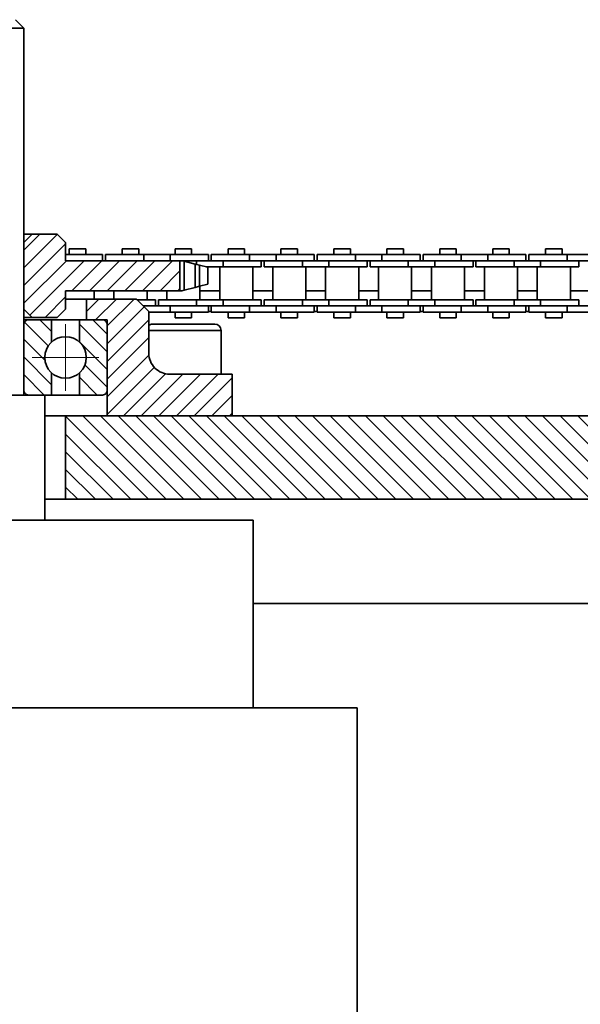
# Model space of a CAD drawing. Header units: millimetres. Extents: x -14862 to 14862, y -10512 to 10512.
# Tile 39 of 199: x -5805 to -5670, y -342 to -106. Entities that reach past the tile are written whole.
import ezdxf

# ---------------------------------------------------------------- set-up
doc = ezdxf.new("R2010")
doc.units = ezdxf.units.MM
doc.header["$LTSCALE"] = 4
doc.linetypes.add('点画线', pattern=[18, 12, -2, 2, -2])
for name, color, linetype, lineweight in [('中心线层', 1, '点画线', 18), ('几何体', 7, 'Continuous', 35), ('剖面线层', 4, 'Continuous', 18)]:
    doc.layers.add(name, color=color, linetype=linetype, lineweight=lineweight)
pattern_1 = [(135, (0, 0), (-2.121320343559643, -2.121320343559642), [])]
pattern_2 = [(45, (0, 0), (-2.121320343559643, 2.121320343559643), [])]

msp = doc.modelspace()

# ---------------------------------------------------------------- hatches: boundary and pattern name
at = {"layer": '剖面线层'}
h = msp.add_hatch(dxfattribs=at)
h.set_pattern_fill('无图案', color=256, style=0, pattern_type=0)
h.set_pattern_definition(pattern_2)
h.paths.add_polyline_path([(-5881.313091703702, -170.8801798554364), (-5881.313091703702, -163.6665873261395), (-5875.972515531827, -163.6665873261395), (-5875.272518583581, -163.6665873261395), (-5866.098171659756, -163.6665873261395), (-5859.747654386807, -163.6665873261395), (-5853.859669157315, -163.6665873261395), (-5853.859669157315, -162.1666960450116), (-5853.859669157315, -159.2734865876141), (-5851.858860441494, -157.2733931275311), (-5845.859295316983, -157.2733931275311), (-5843.859440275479, -159.2734865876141), (-5843.859440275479, -175.2732805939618), (-5845.859295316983, -177.2733740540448), (-5851.858860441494, -177.2733740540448), (-5853.859669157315, -175.2732805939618), (-5853.859669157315, -172.8802733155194), (-5853.859669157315, -170.8801798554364), (-5860.547787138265, -170.8801798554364), (-5865.298038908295, -170.8801798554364), (-5873.247868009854, -170.8801798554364), (-5877.998119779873, -170.8801798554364)], flags=0)
h.paths.add_polyline_path([(-5803.859478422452, -175.2732805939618), (-5803.859478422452, -159.2734865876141), (-5801.859623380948, -157.2733931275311), (-5795.859104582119, -157.2733931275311), (-5793.859249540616, -159.2734865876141), (-5793.859249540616, -160.7914976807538), (-5793.859249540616, -162.1666960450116), (-5793.859249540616, -163.6665873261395), (-5789.897686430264, -163.6665873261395), (-5783.548122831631, -163.6665873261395), (-5774.372822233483, -163.6665873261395), (-5773.672825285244, -163.6665873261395), (-5766.405826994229, -163.6665873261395), (-5766.405826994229, -170.8801798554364), (-5771.64817471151, -170.8801798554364), (-5776.397472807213, -170.8801798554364), (-5784.34730190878, -170.8801798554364), (-5789.097553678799, -170.8801798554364), (-5793.859249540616, -170.8801798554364), (-5793.859249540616, -172.8802733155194), (-5793.859249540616, -175.2732805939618), (-5795.859104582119, -177.2733740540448), (-5801.859623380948, -177.2733740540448)], flags=0)
h = msp.add_hatch(dxfattribs=at)
h.set_pattern_fill('无图案', color=256, style=0, pattern_type=0)
h.set_pattern_definition(pattern_2)
edge = h.paths.add_edge_path(flags=0)
edge.add_line((-5893.859631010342, -200.8801512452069), (-5893.859631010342, -190.8801607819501))
edge.add_line((-5893.859631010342, -190.8801607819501), (-5891.196018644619, -190.8801607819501))
edge.add_line((-5891.196018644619, -190.8801607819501), (-5878.859287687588, -190.8801607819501))
edge.add_arc((-5878.859648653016, -185.8796853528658), 5.000475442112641, 270.0041359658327, 359.9931319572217)
edge.add_line((-5873.859173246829, -185.8802847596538), (-5873.85917324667, -180.3802065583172))
edge.add_line((-5873.85917324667, -180.3802065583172), (-5873.85917324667, -179.134946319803))
edge.add_line((-5873.85917324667, -179.134946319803), (-5873.85917324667, -176.0166697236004))
edge.add_line((-5873.85917324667, -176.0166697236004), (-5873.85917324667, -175.8802942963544))
edge.add_line((-5873.85917324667, -175.8802942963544), (-5872.495310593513, -174.5165400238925))
edge.add_line((-5872.495310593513, -174.5165400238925), (-5872.447559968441, -174.4687931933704))
edge.add_line((-5872.447559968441, -174.4687931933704), (-5870.995300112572, -173.0166487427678))
edge.add_line((-5870.995300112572, -173.0166487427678), (-5870.858913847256, -172.8802733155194))
edge.add_line((-5870.858913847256, -172.8802733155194), (-5865.298038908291, -172.8802733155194))
edge.add_line((-5865.298038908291, -172.8802733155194), (-5860.547787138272, -172.8802733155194))
edge.add_line((-5860.547787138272, -172.8802733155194), (-5858.858829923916, -172.8802733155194))
edge.add_line((-5858.858829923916, -172.8802733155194), (-5858.858829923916, -177.8801493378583))
edge.add_line((-5858.858829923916, -177.8801493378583), (-5862.759357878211, -177.8801493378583))
edge.add_line((-5862.759357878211, -177.8801493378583), (-5863.858944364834, -177.8801493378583))
edge.add_line((-5863.858944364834, -177.8801493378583), (-5863.858944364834, -178.924599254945))
edge.add_arc((-5862.761527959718, -178.9788639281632), 1.098757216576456, 177.1691634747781, 180.0672229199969)
edge.add_arc((-5862.760027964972, -178.9790661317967), 1.098916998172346, 89.96506274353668, 180.0597782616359)
edge.add_arc((-5862.761571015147, -178.9788632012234), 1.098714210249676, 89.95447110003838, 177.1690904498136)
edge.add_line((-5863.858944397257, -178.9245992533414), (-5863.858944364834, -178.9802126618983))
edge.add_line((-5863.858944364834, -178.9802126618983), (-5863.858944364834, -194.7802118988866))
edge.add_line((-5863.858944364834, -194.7802118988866), (-5863.858944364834, -200.8801512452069))
edge.add_line((-5863.858944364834, -200.8801512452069), (-5893.859631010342, -200.8801512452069))
edge = h.paths.add_edge_path(flags=0)
edge.add_line((-5783.85902065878, -194.7802118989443), (-5783.85902065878, -178.9802126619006))
edge.add_line((-5783.85902065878, -178.9802126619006), (-5783.85902065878, -177.8801493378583))
edge.add_line((-5783.85902065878, -177.8801493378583), (-5784.959560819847, -177.8801493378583))
edge.add_line((-5784.959560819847, -177.8801493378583), (-5788.859135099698, -177.8801493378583))
edge.add_line((-5788.859135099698, -177.8801493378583), (-5788.859135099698, -172.8802733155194))
edge.add_line((-5788.859135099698, -172.8802733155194), (-5784.34730190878, -172.8802733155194))
edge.add_line((-5784.34730190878, -172.8802733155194), (-5776.859051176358, -172.8802733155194))
edge.add_line((-5776.859051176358, -172.8802733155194), (-5776.722692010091, -173.0166649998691))
edge.add_line((-5776.722692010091, -173.0166649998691), (-5775.222860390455, -174.5168542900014))
edge.add_line((-5775.222860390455, -174.5168542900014), (-5774.372999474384, -175.366917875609))
edge.add_line((-5774.372999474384, -175.366917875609), (-5773.85974545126, -175.8802942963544))
edge.add_line((-5773.85974545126, -175.8802942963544), (-5773.85974545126, -179.1349463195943))
edge.add_line((-5773.85974545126, -179.1349463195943), (-5773.85974545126, -180.3802065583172))
edge.add_line((-5773.85974545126, -180.3802065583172), (-5773.85974545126, -185.8802847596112))
edge.add_arc((-5768.859270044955, -185.8796853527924), 5.000475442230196, 180.0068680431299, 269.9958640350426)
edge.add_line((-5768.859631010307, -190.8801607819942), (-5756.522900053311, -190.8801607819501))
edge.add_line((-5756.522900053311, -190.8801607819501), (-5753.859287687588, -190.8801607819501))
edge.add_line((-5753.859287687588, -190.8801607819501), (-5753.859287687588, -200.8801512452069))
edge.add_line((-5753.859287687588, -200.8801512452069), (-5783.85902065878, -200.8801512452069))
edge.add_line((-5783.85902065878, -200.8801512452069), (-5783.85902065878, -194.7802118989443))
h = msp.add_hatch(dxfattribs=at)
h.set_pattern_fill('无图案', color=256, style=0, pattern_type=0)
h.set_pattern_definition(pattern_1)
edge = h.paths.add_edge_path(flags=0)
edge.add_line((-5803.860119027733, -194.7801522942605), (-5803.860119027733, -178.9801530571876))
edge.add_line((-5803.860119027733, -178.9801530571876), (-5803.860119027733, -177.8801493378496))
edge.add_line((-5803.860119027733, -177.8801493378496), (-5802.760532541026, -177.8801493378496))
edge.add_arc((-5802.761405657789, -178.9788631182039), 1.098714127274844, 89.9544686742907, 180.0672677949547)
edge.add_line((-5803.86011902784, -178.9801530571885), (-5803.860119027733, -177.8801493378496))
edge.add_line((-5803.860119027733, -177.8801493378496), (-5802.760532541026, -177.8801493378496))
edge.add_line((-5802.760532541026, -177.8801493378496), (-5797.193935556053, -177.8801493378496))
edge.add_line((-5797.193935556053, -177.8801493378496), (-5797.193935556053, -183.1665916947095))
edge.add_arc((-5793.860506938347, -186.880182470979), 4.990240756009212, 131.9120853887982, 179.9999999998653)
edge.add_arc((-5793.86050692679, -186.8801824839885), 4.990240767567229, 179.9999998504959, 228.0879152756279)
edge.add_line((-5797.193935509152, -190.5937733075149), (-5797.193935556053, -195.8801560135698))
edge.add_line((-5797.193935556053, -195.8801560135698), (-5798.860004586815, -195.8801560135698))
edge.add_line((-5798.860004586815, -195.8801560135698), (-5802.760532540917, -195.8801560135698))
edge.add_arc((-5802.761507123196, -194.7815436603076), 1.098612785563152, 179.9274362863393, 270.0508272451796)
h = msp.add_hatch(dxfattribs=at)
h.set_pattern_fill('无图案', color=256, style=0, pattern_type=0)
h.set_pattern_definition(pattern_1)
edge = h.paths.add_edge_path(flags=0)
edge.add_line((-5783.860894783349, -194.7801522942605), (-5783.860894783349, -178.9801530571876))
edge.add_line((-5783.860894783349, -178.9801530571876), (-5783.860894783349, -177.8801493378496))
edge.add_line((-5783.860894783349, -177.8801493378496), (-5784.960481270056, -177.8801493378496))
edge.add_arc((-5784.959608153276, -178.9788631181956), 1.098714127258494, 359.9327322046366, 450.0455313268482)
edge.add_line((-5783.860894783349, -178.9801530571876), (-5783.860894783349, -177.8801493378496))
edge.add_line((-5783.860894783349, -177.8801493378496), (-5784.960481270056, -177.8801493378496))
edge.add_line((-5784.960481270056, -177.8801493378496), (-5790.527078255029, -177.8801493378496))
edge.add_line((-5790.527078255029, -177.8801493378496), (-5790.527078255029, -183.1665916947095))
edge.add_arc((-5793.860506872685, -186.8801824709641), 4.990240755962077, 359.9999999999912, 408.0879146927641)
edge.add_arc((-5793.860506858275, -186.8801825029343), 4.990240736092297, 311.9120849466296, 359.9999999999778)
edge.add_line((-5790.527078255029, -190.5937732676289), (-5790.527078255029, -195.8801560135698))
edge.add_line((-5790.527078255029, -195.8801560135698), (-5788.861009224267, -195.8801560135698))
edge.add_line((-5788.861009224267, -195.8801560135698), (-5784.960481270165, -195.8801560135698))
edge.add_arc((-5784.959506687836, -194.7815436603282), 1.09861278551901, 269.9491727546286, 360.0725637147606)
h = msp.add_hatch(dxfattribs=at)
h.set_pattern_fill('无图案', color=256, style=0, pattern_type=0)
h.set_pattern_definition(pattern_1)
h.paths.add_polyline_path([(-6229.873463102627, -220.8802513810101), (-6229.873463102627, -200.8801512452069), (-6183.859631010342, -200.8801512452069), (-6153.858944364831, -200.8801512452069), (-6143.859669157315, -200.8801512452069), (-6143.859669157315, -220.8802513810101)], flags=0)
h.paths.add_polyline_path([(-6083.859249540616, -220.8802513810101), (-6083.859249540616, -200.8801512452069), (-6073.859020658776, -200.8801512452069), (-6043.859287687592, -200.8801512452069), (-5893.859669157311, -200.8801512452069), (-5863.858982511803, -200.8801512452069), (-5853.859707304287, -200.8801512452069), (-5853.859707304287, -220.8802513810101)], flags=0)
h.paths.add_polyline_path([(-5793.859287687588, -220.8802513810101), (-5793.859287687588, -200.8801512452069), (-5783.859058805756, -200.8801512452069), (-5753.859325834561, -200.8801512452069), (-5603.859707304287, -200.8801512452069), (-5573.859020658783, -200.8801512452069), (-5563.85974545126, -200.8801512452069), (-5563.85974545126, -220.8802513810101)], flags=0)
h.paths.add_polyline_path([(-5503.859325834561, -220.8802513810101), (-5503.859325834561, -200.8801512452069), (-5493.859096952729, -200.8801512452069), (-5463.859363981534, -200.8801512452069), (-5313.85974545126, -200.8801512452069), (-5283.859058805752, -200.8801512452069), (-5273.858829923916, -200.8801512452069), (-5273.858829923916, -220.8802513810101)], flags=0)
h.paths.add_polyline_path([(-5213.859363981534, -220.8802513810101), (-5213.859363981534, -200.8801512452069), (-5203.859135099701, -200.8801512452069), (-5173.859402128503, -200.8801512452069), (-5023.858829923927, -200.8801512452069), (-4993.859096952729, -200.8801512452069), (-4983.858868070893, -200.8801512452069), (-4983.858868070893, -220.8802513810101)], flags=0)
h.paths.add_polyline_path([(-4923.85940212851, -220.8802513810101), (-4923.85940212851, -200.8801512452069), (-4913.859173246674, -200.8801512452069), (-4883.859440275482, -200.8801512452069), (-4788.57879299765, -200.8801512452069), (-4788.57879299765, -220.8802513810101)], flags=0)

# ---------------------------------------------------------------- linework, layer by layer
at = {"layer": '中心线层'}
for p, q in [((-5793.860506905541, -194.8704232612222), (-5793.860506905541, -178.889941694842)), ((-5785.870266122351, -186.8801824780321), (-5801.850747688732, -186.8801824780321))]:
    msp.add_line(p, q, dxfattribs=at)
at = {"layer": '几何体'}
for p, q in [((-5803.859516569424, -107.8802160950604), (-5805.859371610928, -105.8801226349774)), ((-5803.859516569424, -107.8802160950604), (-5830.346867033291, -107.8802160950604)), ((-5803.859516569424, -195.880275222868), (-5803.859516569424, -107.8802160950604)), ((-5803.859516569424, -159.2734865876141), (-5801.85966152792, -157.2733931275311)), ((-5803.859516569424, -157.2733931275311), (-5801.85966152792, -157.2733931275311)), ((-5801.85966152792, -157.2733931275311), (-5795.859142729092, -157.2733931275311)), ((-5795.859142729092, -157.2733931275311), (-5793.859287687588, -159.2734865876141)), ((-5803.859516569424, -175.2732805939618), (-5803.859516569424, -159.2734865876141)), ((-5793.859287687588, -163.6665873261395), (-5793.859287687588, -159.2734865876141)), ((-5784.972950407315, -162.1666960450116), (-5793.859287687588, -162.1666960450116)), ((-5792.952343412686, -160.7914976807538), (-5792.952343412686, -162.1666960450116)), ((-5788.992687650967, -160.7914976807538), (-5792.952343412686, -160.7914976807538)), ((-5788.992687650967, -162.1666960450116), (-5788.992687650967, -160.7914976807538)), ((-5784.972950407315, -163.6665873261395), (-5784.972950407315, -162.1666960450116)), ((-5784.272953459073, -162.1666960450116), (-5784.272953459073, -163.6665873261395)), ((-5775.097652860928, -162.1666960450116), (-5784.272953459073, -162.1666960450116)), ((-5780.25321621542, -160.7914976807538), (-5780.25321621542, -162.1666960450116)), ((-5776.292606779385, -160.7914976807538), (-5780.25321621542, -160.7914976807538)), ((-5776.292606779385, -162.1666960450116), (-5776.292606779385, -160.7914976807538)), ((-5775.097652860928, -162.1666960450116), (-5775.097652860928, -163.6665873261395)), ((-5768.748089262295, -162.1666960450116), (-5775.097652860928, -162.1666960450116)), ((-5768.748089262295, -162.1666960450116), (-5768.748089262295, -163.6665873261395)), ((-5759.572788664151, -162.1666960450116), (-5768.748089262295, -162.1666960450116)), ((-5767.553135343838, -160.7914976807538), (-5767.553135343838, -162.1666960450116)), ((-5763.592525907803, -160.7914976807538), (-5767.553135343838, -160.7914976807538)), ((-5763.592525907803, -162.1666960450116), (-5763.592525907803, -160.7914976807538)), ((-5759.572788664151, -163.6665873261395), (-5759.572788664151, -162.1666960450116)), ((-5758.872791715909, -162.1666960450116), (-5758.872791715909, -163.6665873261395)), ((-5749.697491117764, -162.1666960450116), (-5758.872791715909, -162.1666960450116)), ((-5754.853054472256, -160.7914976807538), (-5754.853054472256, -162.1666960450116)), ((-5750.892445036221, -160.7914976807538), (-5754.853054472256, -160.7914976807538)), ((-5750.892445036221, -162.1666960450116), (-5750.892445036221, -160.7914976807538)), ((-5749.697491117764, -162.1666960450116), (-5749.697491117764, -163.6665873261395)), ((-5743.347927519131, -162.1666960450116), (-5749.697491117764, -162.1666960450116)), ((-5743.347927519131, -162.1666960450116), (-5743.347927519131, -163.6665873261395)), ((-5734.172626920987, -162.1666960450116), (-5743.347927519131, -162.1666960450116)), ((-5742.152973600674, -160.7914976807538), (-5742.152973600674, -162.1666960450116)), ((-5738.192364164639, -160.7914976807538), (-5742.152973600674, -160.7914976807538)), ((-5738.192364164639, -162.1666960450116), (-5738.192364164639, -160.7914976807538)), ((-5734.172626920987, -163.6665873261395), (-5734.172626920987, -162.1666960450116)), ((-5733.472629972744, -162.1666960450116), (-5733.472629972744, -163.6665873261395)), ((-5724.2973293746, -162.1666960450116), (-5733.472629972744, -162.1666960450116)), ((-5729.452892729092, -160.7914976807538), (-5729.452892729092, -162.1666960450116)), ((-5725.492283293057, -160.7914976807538), (-5729.452892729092, -160.7914976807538)), ((-5725.492283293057, -162.1666960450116), (-5725.492283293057, -160.7914976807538)), ((-5724.2973293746, -162.1666960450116), (-5724.2973293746, -163.6665873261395)), ((-5717.947765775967, -162.1666960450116), (-5724.2973293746, -162.1666960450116)), ((-5717.947765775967, -162.1666960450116), (-5717.947765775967, -163.6665873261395)), ((-5708.772465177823, -162.1666960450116), (-5717.947765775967, -162.1666960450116)), ((-5716.75281185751, -160.7914976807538), (-5716.75281185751, -162.1666960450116)), ((-5712.793156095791, -160.7914976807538), (-5716.75281185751, -160.7914976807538)), ((-5712.793156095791, -162.1666960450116), (-5712.793156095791, -160.7914976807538)), ((-5708.772465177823, -163.6665873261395), (-5708.772465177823, -162.1666960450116)), ((-5708.07246822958, -162.1666960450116), (-5708.07246822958, -163.6665873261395)), ((-5698.898121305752, -162.1666960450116), (-5708.07246822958, -162.1666960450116)), ((-5704.052730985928, -160.7914976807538), (-5704.052730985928, -162.1666960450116)), ((-5700.093075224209, -160.7914976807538), (-5704.052730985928, -160.7914976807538)), ((-5700.093075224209, -162.1666960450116), (-5700.093075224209, -160.7914976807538)), ((-5698.898121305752, -162.1666960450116), (-5698.898121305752, -163.6665873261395)), ((-5692.547604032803, -162.1666960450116), (-5698.898121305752, -162.1666960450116)), ((-5692.547604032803, -162.1666960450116), (-5692.547604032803, -163.6665873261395)), ((-5683.372303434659, -162.1666960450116), (-5692.547604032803, -162.1666960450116)), ((-5691.352650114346, -160.7914976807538), (-5691.352650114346, -162.1666960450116)), ((-5687.392994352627, -160.7914976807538), (-5691.352650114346, -160.7914976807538)), ((-5687.392994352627, -162.1666960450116), (-5687.392994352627, -160.7914976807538)), ((-5683.372303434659, -163.6665873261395), (-5683.372303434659, -162.1666960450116)), ((-5682.672306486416, -162.1666960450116), (-5682.672306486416, -163.6665873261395)), ((-5673.497959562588, -162.1666960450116), (-5682.672306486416, -162.1666960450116)), ((-5678.652569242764, -160.7914976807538), (-5678.652569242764, -162.1666960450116)), ((-5674.692913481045, -160.7914976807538), (-5678.652569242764, -160.7914976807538)), ((-5674.692913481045, -162.1666960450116), (-5674.692913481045, -160.7914976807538)), ((-5673.497959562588, -162.1666960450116), (-5673.497959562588, -163.6665873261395)), ((-5667.147442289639, -162.1666960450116), (-5673.497959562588, -162.1666960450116)), ((-5766.405865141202, -163.6665873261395), (-5793.859287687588, -163.6665873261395)), ((-5766.405865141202, -163.6665873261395), (-5766.405865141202, -170.8801798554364)), ((-5765.985294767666, -163.6665873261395), (-5766.405865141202, -163.6665873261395)), ((-5762.397571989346, -163.6665873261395), (-5765.996738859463, -163.6665873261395)), ((-5762.397571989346, -163.6665873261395), (-5765.991970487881, -163.6665873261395)), ((-5765.374943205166, -163.8210825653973), (-5765.985294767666, -163.6665873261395)), ((-5765.374943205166, -163.8210825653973), (-5765.374943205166, -170.7256846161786)), ((-5762.779995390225, -164.4788794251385), (-5765.374943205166, -163.8210825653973)), ((-5762.779995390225, -164.4788794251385), (-5762.779995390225, -170.0678877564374)), ((-5761.740490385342, -164.7416166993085), (-5762.779995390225, -164.4788794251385)), ((-5756.048008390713, -163.6665873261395), (-5762.397571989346, -163.6665873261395)), ((-5762.397571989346, -163.6665873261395), (-5762.397571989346, -164.5754389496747)), ((-5761.740490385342, -164.7416166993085), (-5761.740490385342, -169.8051504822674)), ((-5759.743496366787, -165.2542166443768), (-5761.740490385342, -164.7416166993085)), ((-5756.048008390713, -165.1667170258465), (-5760.091587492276, -165.1667170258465)), ((-5759.743496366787, -169.2927889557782), (-5759.743496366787, -165.2542166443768)), ((-5756.848141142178, -165.1667170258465), (-5756.848141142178, -173.0166487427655)), ((-5756.048008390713, -163.6665873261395), (-5756.048008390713, -165.1667170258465)), ((-5749.697491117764, -163.6665873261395), (-5756.048008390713, -163.6665873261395)), ((-5749.697491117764, -163.6665873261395), (-5756.048008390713, -163.6665873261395)), ((-5746.872707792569, -165.1667170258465), (-5756.048008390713, -165.1667170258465)), ((-5743.347927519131, -163.6665873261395), (-5749.697491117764, -163.6665873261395)), ((-5748.897358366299, -173.0166487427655), (-5748.897358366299, -165.1667170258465)), ((-5746.872707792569, -165.1667170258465), (-5746.872707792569, -163.6665873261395)), ((-5746.172710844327, -163.6665873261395), (-5746.172710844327, -165.1667170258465)), ((-5736.997410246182, -165.1667170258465), (-5746.172710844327, -165.1667170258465)), ((-5744.148060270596, -165.1667170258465), (-5744.148060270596, -173.0166487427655)), ((-5736.997410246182, -163.6665873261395), (-5743.347927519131, -163.6665873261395)), ((-5736.997410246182, -163.6665873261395), (-5743.347927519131, -163.6665873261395)), ((-5736.997410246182, -163.6665873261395), (-5736.997410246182, -165.1667170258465)), ((-5730.647846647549, -163.6665873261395), (-5736.997410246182, -163.6665873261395)), ((-5730.647846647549, -165.1667170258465), (-5736.997410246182, -165.1667170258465)), ((-5736.197277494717, -173.0166487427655), (-5736.197277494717, -165.1667170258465)), ((-5731.447979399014, -165.1667170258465), (-5731.447979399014, -173.0166487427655)), ((-5730.647846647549, -163.6665873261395), (-5730.647846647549, -165.1667170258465)), ((-5724.2973293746, -163.6665873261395), (-5730.647846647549, -163.6665873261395)), ((-5724.2973293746, -163.6665873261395), (-5730.647846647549, -163.6665873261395)), ((-5721.472546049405, -165.1667170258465), (-5730.647846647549, -165.1667170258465)), ((-5717.947765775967, -163.6665873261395), (-5724.2973293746, -163.6665873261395)), ((-5723.498150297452, -173.0166487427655), (-5723.498150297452, -165.1667170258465)), ((-5721.472546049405, -165.1667170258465), (-5721.472546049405, -163.6665873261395)), ((-5720.772549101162, -163.6665873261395), (-5720.772549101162, -165.1667170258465)), ((-5711.598202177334, -165.1667170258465), (-5720.772549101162, -165.1667170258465)), ((-5718.747898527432, -165.1667170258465), (-5718.747898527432, -173.0166487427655)), ((-5711.598202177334, -163.6665873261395), (-5717.947765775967, -163.6665873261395)), ((-5711.598202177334, -163.6665873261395), (-5717.947765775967, -163.6665873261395)), ((-5711.598202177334, -163.6665873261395), (-5711.598202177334, -165.1667170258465)), ((-5705.247684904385, -163.6665873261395), (-5711.598202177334, -163.6665873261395)), ((-5705.247684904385, -165.1667170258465), (-5711.598202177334, -165.1667170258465)), ((-5710.798069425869, -173.0166487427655), (-5710.798069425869, -165.1667170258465)), ((-5706.04781765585, -165.1667170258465), (-5706.04781765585, -173.0166487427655)), ((-5705.247684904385, -163.6665873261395), (-5705.247684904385, -165.1667170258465)), ((-5698.898121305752, -163.6665873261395), (-5705.247684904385, -163.6665873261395)), ((-5698.898121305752, -163.6665873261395), (-5705.247684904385, -163.6665873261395)), ((-5696.072384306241, -165.1667170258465), (-5705.247684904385, -165.1667170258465)), ((-5692.547604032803, -163.6665873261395), (-5698.898121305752, -163.6665873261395)), ((-5698.097988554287, -173.0166487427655), (-5698.097988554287, -165.1667170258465)), ((-5696.072384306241, -165.1667170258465), (-5696.072384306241, -163.6665873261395)), ((-5695.372387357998, -163.6665873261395), (-5695.372387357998, -165.1667170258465)), ((-5686.19804043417, -165.1667170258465), (-5695.372387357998, -165.1667170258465)), ((-5693.347736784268, -165.1667170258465), (-5693.347736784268, -173.0166487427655)), ((-5686.19804043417, -163.6665873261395), (-5692.547604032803, -163.6665873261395)), ((-5686.19804043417, -163.6665873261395), (-5692.547604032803, -163.6665873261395)), ((-5686.19804043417, -163.6665873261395), (-5686.19804043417, -165.1667170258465)), ((-5679.847523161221, -163.6665873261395), (-5686.19804043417, -163.6665873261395)), ((-5679.847523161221, -165.1667170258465), (-5686.19804043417, -165.1667170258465)), ((-5685.397907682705, -173.0166487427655), (-5685.397907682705, -165.1667170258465)), ((-5680.647655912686, -165.1667170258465), (-5680.647655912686, -173.0166487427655)), ((-5679.847523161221, -163.6665873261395), (-5679.847523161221, -165.1667170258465)), ((-5673.497959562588, -163.6665873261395), (-5679.847523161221, -163.6665873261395)), ((-5673.497959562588, -163.6665873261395), (-5679.847523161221, -163.6665873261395)), ((-5670.673176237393, -165.1667170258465), (-5679.847523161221, -165.1667170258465)), ((-5667.147442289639, -163.6665873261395), (-5673.497959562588, -163.6665873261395)), ((-5672.697826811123, -173.0166487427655), (-5672.697826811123, -165.1667170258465)), ((-5670.673176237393, -165.1667170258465), (-5670.673176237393, -163.6665873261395)), ((-5762.779995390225, -170.0678877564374), (-5761.740490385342, -169.8051504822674)), ((-5761.740490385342, -169.8051504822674), (-5759.743496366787, -169.2927889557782)), ((-5761.597439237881, -173.0166487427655), (-5761.597439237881, -169.7686724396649)), ((-5793.859287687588, -175.2732805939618), (-5793.859287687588, -170.8801798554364)), ((-5793.859287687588, -170.8801798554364), (-5766.405865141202, -170.8801798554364)), ((-5786.997600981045, -172.8802733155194), (-5786.997600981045, -170.8801798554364)), ((-5782.247349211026, -170.8801798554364), (-5782.247349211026, -172.8802733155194)), ((-5774.297520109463, -173.0166487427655), (-5774.297520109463, -170.8801798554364)), ((-5769.54822201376, -170.8801798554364), (-5769.54822201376, -173.0166487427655)), ((-5766.405865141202, -170.8801798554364), (-5765.985294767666, -170.8801798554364)), ((-5765.985294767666, -170.8801798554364), (-5765.374943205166, -170.7256846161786)), ((-5765.374943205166, -170.7256846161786), (-5762.779995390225, -170.0678877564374)), ((-5761.597439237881, -170.8801798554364), (-5756.848141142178, -170.8801798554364)), ((-5748.897358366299, -170.8801798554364), (-5744.148060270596, -170.8801798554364)), ((-5736.197277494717, -170.8801798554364), (-5731.447979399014, -170.8801798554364)), ((-5723.498150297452, -170.8801798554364), (-5718.747898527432, -170.8801798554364)), ((-5710.798069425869, -170.8801798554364), (-5706.04781765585, -170.8801798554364)), ((-5698.097988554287, -170.8801798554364), (-5693.347736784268, -170.8801798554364)), ((-5685.397907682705, -170.8801798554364), (-5680.647655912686, -170.8801798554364)), ((-5672.697826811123, -170.8801798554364), (-5667.947575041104, -170.8801798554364)), ((-5788.85917324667, -172.8802733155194), (-5793.859287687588, -172.8802733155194)), ((-5788.85917324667, -177.8801493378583), (-5788.85917324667, -172.8802733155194)), ((-5788.85917324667, -172.8802733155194), (-5776.85908932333, -172.8802733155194)), ((-5776.85908932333, -172.8802733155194), (-5773.858829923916, -175.8802942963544)), ((-5772.272869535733, -173.0166487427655), (-5776.722713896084, -173.0166487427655)), ((-5775.097652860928, -174.5165400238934), (-5775.222584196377, -174.5165400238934)), ((-5775.097652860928, -174.5165400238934), (-5775.222584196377, -174.5165400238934)), ((-5768.748089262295, -174.5165400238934), (-5775.097652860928, -174.5165400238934)), ((-5775.097652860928, -174.6417097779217), (-5775.097652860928, -174.5165400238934)), ((-5772.272869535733, -174.5165400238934), (-5772.272869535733, -173.0166487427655)), ((-5771.572872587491, -173.0166487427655), (-5771.572872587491, -174.5165400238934)), ((-5762.397571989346, -173.0166487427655), (-5771.572872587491, -173.0166487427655)), ((-5762.397571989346, -174.5165400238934), (-5768.748089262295, -174.5165400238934)), ((-5768.748089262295, -176.0166697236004), (-5768.748089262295, -174.5165400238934)), ((-5762.397571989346, -174.5165400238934), (-5768.748089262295, -174.5165400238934)), ((-5762.397571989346, -174.5165400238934), (-5762.397571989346, -173.0166487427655)), ((-5756.048008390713, -173.0166487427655), (-5762.397571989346, -173.0166487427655)), ((-5756.048008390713, -174.5165400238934), (-5762.397571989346, -174.5165400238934)), ((-5759.572788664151, -176.0166697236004), (-5759.572788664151, -174.5165400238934)), ((-5758.872791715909, -174.5165400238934), (-5758.872791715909, -176.0166697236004)), ((-5756.048008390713, -174.5165400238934), (-5756.048008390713, -173.0166487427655)), ((-5746.872707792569, -173.0166487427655), (-5756.048008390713, -173.0166487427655)), ((-5749.697491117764, -174.5165400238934), (-5756.048008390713, -174.5165400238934)), ((-5749.697491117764, -174.5165400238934), (-5756.048008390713, -174.5165400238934)), ((-5749.697491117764, -176.0166697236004), (-5749.697491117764, -174.5165400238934)), ((-5743.347927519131, -174.5165400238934), (-5749.697491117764, -174.5165400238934)), ((-5746.872707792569, -174.5165400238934), (-5746.872707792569, -173.0166487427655)), ((-5746.172710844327, -173.0166487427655), (-5746.172710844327, -174.5165400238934)), ((-5736.997410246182, -173.0166487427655), (-5746.172710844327, -173.0166487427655)), ((-5736.997410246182, -174.5165400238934), (-5743.347927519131, -174.5165400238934)), ((-5743.347927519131, -176.0166697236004), (-5743.347927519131, -174.5165400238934)), ((-5736.997410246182, -174.5165400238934), (-5743.347927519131, -174.5165400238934)), ((-5736.997410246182, -174.5165400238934), (-5736.997410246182, -173.0166487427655)), ((-5730.647846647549, -173.0166487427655), (-5736.997410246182, -173.0166487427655)), ((-5730.647846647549, -174.5165400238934), (-5736.997410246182, -174.5165400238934)), ((-5734.172626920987, -176.0166697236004), (-5734.172626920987, -174.5165400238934)), ((-5733.472629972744, -174.5165400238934), (-5733.472629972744, -176.0166697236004)), ((-5730.647846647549, -174.5165400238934), (-5730.647846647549, -173.0166487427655)), ((-5721.472546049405, -173.0166487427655), (-5730.647846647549, -173.0166487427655)), ((-5724.2973293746, -174.5165400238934), (-5730.647846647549, -174.5165400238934)), ((-5724.2973293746, -174.5165400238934), (-5730.647846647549, -174.5165400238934)), ((-5724.2973293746, -176.0166697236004), (-5724.2973293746, -174.5165400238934)), ((-5717.947765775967, -174.5165400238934), (-5724.2973293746, -174.5165400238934)), ((-5721.472546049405, -174.5165400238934), (-5721.472546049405, -173.0166487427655)), ((-5720.772549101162, -173.0166487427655), (-5720.772549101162, -174.5165400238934)), ((-5711.598202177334, -173.0166487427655), (-5720.772549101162, -173.0166487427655)), ((-5711.598202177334, -174.5165400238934), (-5717.947765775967, -174.5165400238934)), ((-5717.947765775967, -176.0166697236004), (-5717.947765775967, -174.5165400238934)), ((-5711.598202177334, -174.5165400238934), (-5717.947765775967, -174.5165400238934)), ((-5711.598202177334, -174.5165400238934), (-5711.598202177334, -173.0166487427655)), ((-5705.247684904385, -173.0166487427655), (-5711.598202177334, -173.0166487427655)), ((-5705.247684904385, -174.5165400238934), (-5711.598202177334, -174.5165400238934)), ((-5708.772465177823, -176.0166697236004), (-5708.772465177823, -174.5165400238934)), ((-5708.07246822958, -174.5165400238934), (-5708.07246822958, -176.0166697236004)), ((-5705.247684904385, -174.5165400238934), (-5705.247684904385, -173.0166487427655)), ((-5696.072384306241, -173.0166487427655), (-5705.247684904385, -173.0166487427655)), ((-5698.898121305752, -174.5165400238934), (-5705.247684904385, -174.5165400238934)), ((-5698.898121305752, -174.5165400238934), (-5705.247684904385, -174.5165400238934)), ((-5698.898121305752, -176.0166697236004), (-5698.898121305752, -174.5165400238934)), ((-5692.547604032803, -174.5165400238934), (-5698.898121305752, -174.5165400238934)), ((-5696.072384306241, -174.5165400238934), (-5696.072384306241, -173.0166487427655)), ((-5695.372387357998, -173.0166487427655), (-5695.372387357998, -174.5165400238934)), ((-5686.19804043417, -173.0166487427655), (-5695.372387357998, -173.0166487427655)), ((-5686.19804043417, -174.5165400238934), (-5692.547604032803, -174.5165400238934)), ((-5692.547604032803, -176.0166697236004), (-5692.547604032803, -174.5165400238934)), ((-5686.19804043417, -174.5165400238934), (-5692.547604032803, -174.5165400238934)), ((-5686.19804043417, -174.5165400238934), (-5686.19804043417, -173.0166487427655)), ((-5679.847523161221, -173.0166487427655), (-5686.19804043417, -173.0166487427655)), ((-5679.847523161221, -174.5165400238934), (-5686.19804043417, -174.5165400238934)), ((-5683.372303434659, -176.0166697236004), (-5683.372303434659, -174.5165400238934)), ((-5682.672306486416, -174.5165400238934), (-5682.672306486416, -176.0166697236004)), ((-5679.847523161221, -174.5165400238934), (-5679.847523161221, -173.0166487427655)), ((-5670.673176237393, -173.0166487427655), (-5679.847523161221, -173.0166487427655)), ((-5673.497959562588, -174.5165400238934), (-5679.847523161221, -174.5165400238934)), ((-5673.497959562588, -174.5165400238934), (-5679.847523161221, -174.5165400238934)), ((-5673.497959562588, -176.0166697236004), (-5673.497959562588, -174.5165400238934)), ((-5667.147442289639, -174.5165400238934), (-5673.497959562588, -174.5165400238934)), ((-5670.673176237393, -174.5165400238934), (-5670.673176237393, -173.0166487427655)), ((-5801.85966152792, -177.2733740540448), (-5803.859516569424, -175.2732805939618)), ((-5793.859287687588, -175.2732805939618), (-5795.859142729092, -177.2733740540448)), ((-5773.858829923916, -185.8802847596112), (-5773.858829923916, -175.8802942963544)), ((-5768.748089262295, -176.0166697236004), (-5773.858829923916, -176.0166697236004)), ((-5759.572788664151, -176.0166697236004), (-5768.748089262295, -176.0166697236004)), ((-5767.553135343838, -176.0166697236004), (-5767.553135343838, -177.3916296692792)), ((-5763.592525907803, -177.3916296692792), (-5763.592525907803, -176.0166697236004)), ((-5758.872791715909, -175.8802942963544), (-5759.572788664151, -175.8802942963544)), ((-5749.697491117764, -176.0166697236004), (-5758.872791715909, -176.0166697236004)), ((-5754.853054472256, -176.0166697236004), (-5754.853054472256, -177.3916296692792)), ((-5750.892445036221, -177.3916296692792), (-5750.892445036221, -176.0166697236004)), ((-5743.347927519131, -176.0166697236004), (-5749.697491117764, -176.0166697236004)), ((-5734.172626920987, -176.0166697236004), (-5743.347927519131, -176.0166697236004)), ((-5742.152973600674, -176.0166697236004), (-5742.152973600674, -177.3916296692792)), ((-5738.192364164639, -177.3916296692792), (-5738.192364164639, -176.0166697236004)), ((-5733.472629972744, -175.8802942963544), (-5734.172626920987, -175.8802942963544)), ((-5724.2973293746, -176.0166697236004), (-5733.472629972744, -176.0166697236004)), ((-5729.452892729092, -176.0166697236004), (-5729.452892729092, -177.3916296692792)), ((-5725.492283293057, -177.3916296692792), (-5725.492283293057, -176.0166697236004)), ((-5717.947765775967, -176.0166697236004), (-5724.2973293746, -176.0166697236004)), ((-5708.772465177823, -176.0166697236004), (-5717.947765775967, -176.0166697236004)), ((-5716.75281185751, -176.0166697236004), (-5716.75281185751, -177.3916296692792)), ((-5712.793156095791, -177.3916296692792), (-5712.793156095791, -176.0166697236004)), ((-5708.07246822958, -175.8802942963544), (-5708.772465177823, -175.8802942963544)), ((-5698.898121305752, -176.0166697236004), (-5708.07246822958, -176.0166697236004)), ((-5704.052730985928, -176.0166697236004), (-5704.052730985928, -177.3916296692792)), ((-5700.093075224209, -177.3916296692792), (-5700.093075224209, -176.0166697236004)), ((-5692.547604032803, -176.0166697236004), (-5698.898121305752, -176.0166697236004)), ((-5683.372303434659, -176.0166697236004), (-5692.547604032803, -176.0166697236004)), ((-5691.352650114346, -176.0166697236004), (-5691.352650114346, -177.3916296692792)), ((-5687.392994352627, -177.3916296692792), (-5687.392994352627, -176.0166697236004)), ((-5682.672306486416, -175.8802942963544), (-5683.372303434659, -175.8802942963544)), ((-5673.497959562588, -176.0166697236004), (-5682.672306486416, -176.0166697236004)), ((-5678.652569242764, -176.0166697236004), (-5678.652569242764, -177.3916296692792)), ((-5674.692913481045, -177.3916296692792), (-5674.692913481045, -176.0166697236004)), ((-5667.147442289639, -176.0166697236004), (-5673.497959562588, -176.0166697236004)), ((-5801.85966152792, -177.2733740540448), (-5803.859516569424, -177.2733740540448)), ((-5803.859516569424, -177.8801493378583), (-5802.758976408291, -177.8801493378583)), ((-5803.859516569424, -178.9802126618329), (-5803.859516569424, -194.7802118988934)), ((-5797.192379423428, -177.8801493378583), (-5802.758976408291, -177.8801493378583)), ((-5801.85966152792, -177.2733740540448), (-5795.859142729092, -177.2733740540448)), ((-5797.194215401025, -177.8801493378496), (-5797.194215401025, -183.1668429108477)), ((-5790.526195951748, -177.8801493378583), (-5797.192379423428, -177.8801493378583)), ((-5790.527078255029, -183.1665916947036), (-5790.527078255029, -177.8801493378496)), ((-5784.959598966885, -177.8801493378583), (-5790.526195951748, -177.8801493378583)), ((-5788.85917324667, -177.8801493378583), (-5783.859058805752, -177.8801493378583)), ((-5783.859058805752, -200.8801512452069), (-5783.859058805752, -177.8801493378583)), ((-5783.859058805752, -194.7802118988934), (-5783.859058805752, -178.9802126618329)), ((-5773.023411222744, -178.8803152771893), (-5761.280819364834, -178.8803152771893)), ((-5763.592525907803, -177.3916296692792), (-5767.553135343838, -177.3916296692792)), ((-5761.280819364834, -178.8803152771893), (-5758.023067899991, -178.8803152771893)), ((-5750.892445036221, -177.3916296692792), (-5754.853054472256, -177.3916296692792)), ((-5738.192364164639, -177.3916296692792), (-5742.152973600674, -177.3916296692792)), ((-5725.492283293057, -177.3916296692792), (-5729.452892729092, -177.3916296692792)), ((-5712.793156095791, -177.3916296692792), (-5716.75281185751, -177.3916296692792)), ((-5700.093075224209, -177.3916296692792), (-5704.052730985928, -177.3916296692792)), ((-5687.392994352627, -177.3916296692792), (-5691.352650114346, -177.3916296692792)), ((-5674.692913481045, -177.3916296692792), (-5678.652569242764, -177.3916296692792)), ((-5760.433002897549, -180.3802065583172), (-5773.858829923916, -180.3802065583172)), ((-5756.522938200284, -180.3802065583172), (-5760.433002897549, -180.3802065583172)), ((-5756.522938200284, -190.8801607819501), (-5756.522938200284, -180.3802065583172)), ((-5797.194215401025, -190.5935220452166), (-5797.194215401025, -195.8801560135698)), ((-5790.527078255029, -195.8801560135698), (-5790.527078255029, -190.5505125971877)), ((-5753.859325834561, -190.8801607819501), (-5768.859669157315, -190.8801607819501)), ((-5753.859325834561, -190.8801607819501), (-5753.859325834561, -200.8801512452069)), ((-5831.968113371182, -195.880275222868), (-5798.859402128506, -195.880275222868)), ((-5798.859402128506, -225.8802466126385), (-5798.859402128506, -195.880275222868)), ((-5798.859402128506, -195.880275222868), (-5797.192379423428, -195.880275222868)), ((-5790.526195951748, -195.880275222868), (-5797.192379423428, -195.880275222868)), ((-5790.526195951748, -195.880275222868), (-5784.959598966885, -195.880275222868)), ((-5798.859402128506, -200.8801512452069), (-5793.859287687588, -200.8801512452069)), ((-5793.859287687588, -200.8801512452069), (-5793.859287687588, -220.8802513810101)), ((-5563.85974545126, -200.8801512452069), (-5793.859287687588, -200.8801512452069)), ((-5783.859058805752, -200.8801512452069), (-5753.859325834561, -200.8801512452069)), ((-5798.859402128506, -220.8802513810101), (-5793.859287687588, -220.8802513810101)), ((-5563.85974545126, -220.8802513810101), (-5793.859287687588, -220.8802513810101)), ((-5848.186298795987, -225.8802466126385), (-5748.859211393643, -225.8802466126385)), ((-5748.859211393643, -270.8802036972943), (-5748.859211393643, -225.8802466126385)), ((-5608.858868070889, -245.8802275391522), (-5748.859211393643, -245.8802275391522)), ((-5723.859592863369, -270.8802036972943), (-5923.859402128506, -270.8802036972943)), ((-5723.859592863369, -2670.880209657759), (-5723.859592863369, -270.8802036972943))]:
    msp.add_line(p, q, dxfattribs=at)
msp.add_circle((-5793.860506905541, -186.8801824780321), 4.990240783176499, dxfattribs=at)
for centre, radius, start, end in [((-5802.758972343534, -178.9806936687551), 1.100544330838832, 90.00021160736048, 179.9749581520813), ((-5784.95960303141, -178.9806936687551), 1.100544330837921, 0.02504184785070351, 89.99978839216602), ((-5773.023693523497, -180.377166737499), 1.496851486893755, 89.98919422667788, 123.9126740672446), ((-5758.023162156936, -180.3805392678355), 1.500223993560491, 0.0127066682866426, 89.99640018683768), ((-5768.859982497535, -185.8813132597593), 4.998847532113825, 179.9882115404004, 270.0035914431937), ((-5802.758972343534, -194.7797308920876), 1.10054433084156, 180.0250418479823, 269.9997883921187), ((-5784.95960303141, -194.7797308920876), 1.10054433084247, 270.0002116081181, 359.9749581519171)]:
    msp.add_arc(centre, radius, start, end, dxfattribs=at)

doc.saveas('drawing.dxf')
